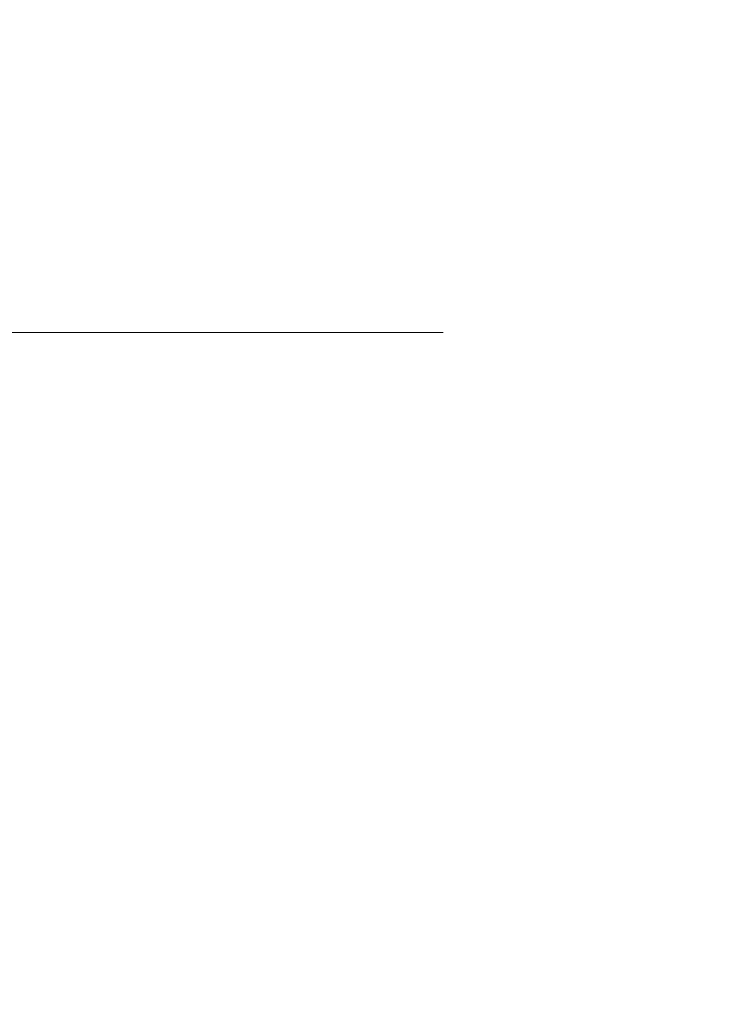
# Model space of a CAD drawing. Header units: millimetres. Extents: x -200 to 200, y -17 to 153.
# Tile 149 of 159: x 153.83 to 157.61, y 134.79 to 140.12. Entities that reach past the tile are written whole.
import ezdxf

# ---------------------------------------------------------------- set-up
doc = ezdxf.new("R2010")
doc.units = ezdxf.units.MM
doc.header["$LTSCALE"] = 12.7
doc.layers.add('Lighting-LED', color=7, linetype='Continuous', lineweight=5, true_color=0x000000)

msp = doc.modelspace()

# ---------------------------------------------------------------- linework, layer by layer
at = {"layer": 'Lighting-LED', "color": 18, "linetype": 'Continuous', "lineweight": 5, "true_color": 0x000000}
for points, invisible_edges in [([(153.0075, 140.1184, -150.2431), (153.6212, 140.1184, -145.5817), (153.8388, 139.8288, -145.6007), (153.2226, 139.8288, -150.2811)], 15), ([(153.6212, 140.1184, -136.1874), (153.0075, 140.1184, -131.5259), (153.2226, 139.8288, -131.488), (153.8388, 139.8288, -136.1683)], 15), ([(153.0075, 140.1184, -350.1028), (153.6212, 140.1184, -345.4414), (153.8388, 139.8288, -345.4604), (153.2226, 139.8288, -350.1407)], 15), ([(153.6212, 140.1184, -336.047), (153.0075, 140.1184, -331.3856), (153.2226, 139.8288, -331.3476), (153.8388, 139.8288, -336.028)], 15), ([(153.6212, 140.1184, -145.5817), (153.8262, 140.1184, -140.8845), (154.0447, 139.8288, -140.8845), (153.8388, 139.8288, -145.6007)], 15), ([(153.8262, 140.1184, -140.8845), (153.6212, 140.1184, -136.1874), (153.8388, 139.8288, -136.1683), (154.0447, 139.8288, -140.8845)], 15), ([(153.6212, 140.1184, -345.4414), (153.8262, 140.1184, -340.7442), (154.0447, 139.8288, -340.7442), (153.8388, 139.8288, -345.4604)], 15), ([(153.8262, 140.1184, -340.7442), (153.6212, 140.1184, -336.047), (153.8388, 139.8288, -336.028), (154.0447, 139.8288, -340.7442)], 15), ([(153.2226, 139.8288, -150.2811), (153.8388, 139.8288, -145.6007), (154.0795, 139.5582, -145.6218), (153.4606, 139.5581, -150.323)], 15), ([(153.8388, 139.8288, -136.1683), (153.2226, 139.8288, -131.488), (153.4606, 139.5582, -131.446), (154.0795, 139.5582, -136.1473)], 15), ([(153.2226, 139.8288, -350.1407), (153.8388, 139.8288, -345.4604), (154.0795, 139.5582, -345.4815), (153.4606, 139.5581, -350.1827)], 15), ([(153.8388, 139.8288, -336.028), (153.2226, 139.8288, -331.3476), (153.4606, 139.5582, -331.3057), (154.0795, 139.5582, -336.0069)], 15), ([(153.8388, 139.8288, -145.6007), (154.0447, 139.8288, -140.8845), (154.2863, 139.5582, -140.8845), (154.0795, 139.5582, -145.6218)], 15), ([(154.0447, 139.8288, -140.8845), (153.8388, 139.8288, -136.1683), (154.0795, 139.5582, -136.1473), (154.2863, 139.5582, -140.8845)], 15), ([(153.8388, 139.8288, -345.4604), (154.0447, 139.8288, -340.7442), (154.2863, 139.5582, -340.7442), (154.0795, 139.5582, -345.4815)], 15), ([(154.0447, 139.8288, -340.7442), (153.8388, 139.8288, -336.028), (154.0795, 139.5582, -336.0069), (154.2863, 139.5582, -340.7442)], 15), ([(153.4606, 139.5581, -150.323), (154.0795, 139.5582, -145.6218), (154.3416, 139.3084, -145.6447), (153.7196, 139.3084, -150.3687)], 15), ([(154.0795, 139.5582, -136.1473), (153.4606, 139.5582, -131.446), (153.7196, 139.3084, -131.4003), (154.3416, 139.3084, -136.1243)], 15), ([(153.4606, 139.5581, -350.1827), (154.0795, 139.5582, -345.4815), (154.3416, 139.3084, -345.5044), (153.7196, 139.3084, -350.2284)], 15), ([(154.0795, 139.5582, -336.0069), (153.4606, 139.5582, -331.3057), (153.7196, 139.3084, -331.26), (154.3416, 139.3084, -335.984)], 15), ([(154.0795, 139.5582, -145.6218), (154.2863, 139.5582, -140.8845), (154.5494, 139.3084, -140.8845), (154.3416, 139.3084, -145.6447)], 15), ([(154.2863, 139.5582, -140.8845), (154.0795, 139.5582, -136.1473), (154.3416, 139.3084, -136.1243), (154.5494, 139.3084, -140.8845)], 15), ([(154.0795, 139.5582, -345.4815), (154.2863, 139.5582, -340.7442), (154.5494, 139.3084, -340.7442), (154.3416, 139.3084, -345.5044)], 15), ([(154.2863, 139.5582, -340.7442), (154.0795, 139.5582, -336.0069), (154.3416, 139.3084, -335.984), (154.5494, 139.3084, -340.7442)], 15), ([(153.7196, 139.3084, -131.4003), (152.6884, 139.3085, -126.7486), (152.9615, 139.0812, -126.6754), (153.9981, 139.0812, -131.3512)], 15), ([(153.7196, 139.3084, -331.26), (152.6884, 139.3085, -326.6082), (152.9615, 139.0812, -326.535), (153.9981, 139.0812, -331.2109)], 15), ([(152.6884, 139.3083, -155.0205), (153.7196, 139.3084, -150.3687), (153.9981, 139.0811, -150.4178), (152.9615, 139.0811, -155.0937)], 15), ([(152.6884, 139.3083, -354.8802), (153.7196, 139.3084, -350.2284), (153.9981, 139.0811, -350.2775), (152.9615, 139.0811, -354.9533)], 15), ([(153.7196, 139.3084, -150.3687), (154.3416, 139.3084, -145.6447), (154.6232, 139.0811, -145.6694), (153.9981, 139.0811, -150.4178)], 15), ([(154.3416, 139.3084, -136.1243), (153.7196, 139.3084, -131.4003), (153.9981, 139.0812, -131.3512), (154.6232, 139.0812, -136.0997)], 15), ([(153.7196, 139.3084, -350.2284), (154.3416, 139.3084, -345.5044), (154.6232, 139.0811, -345.529), (153.9981, 139.0811, -350.2775)], 15), ([(154.3416, 139.3084, -335.984), (153.7196, 139.3084, -331.26), (153.9981, 139.0812, -331.2109), (154.6232, 139.0812, -335.9593)], 15), ([(154.3416, 139.3084, -145.6447), (154.5494, 139.3084, -140.8845), (154.8322, 139.0811, -140.8845), (154.6232, 139.0811, -145.6694)], 15), ([(154.5494, 139.3084, -140.8845), (154.3416, 139.3084, -136.1243), (154.6232, 139.0812, -136.0997), (154.8322, 139.0811, -140.8845)], 15), ([(154.3416, 139.3084, -345.5044), (154.5494, 139.3084, -340.7442), (154.8322, 139.0811, -340.7442), (154.6232, 139.0811, -345.529)], 15), ([(154.5494, 139.3084, -340.7442), (154.3416, 139.3084, -335.984), (154.6232, 139.0812, -335.9593), (154.8322, 139.0811, -340.7442)], 15), ([(153.9981, 139.0812, -131.3512), (152.9615, 139.0812, -126.6754), (153.2518, 138.878, -126.5976), (154.2941, 138.878, -131.2991)], 15), ([(153.9981, 139.0812, -331.2109), (152.9615, 139.0812, -326.535), (153.2518, 138.878, -326.4572), (154.2941, 138.878, -331.1587)], 15), ([(152.9615, 139.0811, -155.0937), (153.9981, 139.0811, -150.4178), (154.2941, 138.8779, -150.47), (153.2518, 138.8779, -155.1715)], 15), ([(152.9615, 139.0811, -354.9533), (153.9981, 139.0811, -350.2775), (154.2941, 138.8779, -350.3297), (153.2518, 138.8779, -355.0311)], 15), ([(154.6232, 139.0812, -136.0997), (153.9981, 139.0812, -131.3512), (154.2941, 138.878, -131.2991), (154.9226, 138.878, -136.0735)], 15), ([(154.6232, 139.0812, -335.9593), (153.9981, 139.0812, -331.2109), (154.2941, 138.878, -331.1587), (154.9226, 138.878, -335.9331)], 15), ([(153.9981, 139.0811, -150.4178), (154.6232, 139.0811, -145.6694), (154.9226, 138.8779, -145.6956), (154.2941, 138.8779, -150.47)], 15), ([(153.9981, 139.0811, -350.2775), (154.6232, 139.0811, -345.529), (154.9226, 138.8779, -345.5552), (154.2941, 138.8779, -350.3297)], 15), ([(154.8322, 139.0811, -140.8845), (154.6232, 139.0812, -136.0997), (154.9226, 138.878, -136.0735), (155.1327, 138.878, -140.8845)], 15), ([(154.8322, 139.0811, -340.7442), (154.6232, 139.0812, -335.9593), (154.9226, 138.878, -335.9331), (155.1327, 138.878, -340.7442)], 15), ([(154.6232, 139.0811, -145.6694), (154.8322, 139.0811, -140.8845), (155.1327, 138.878, -140.8845), (154.9226, 138.8779, -145.6956)], 15), ([(154.6232, 139.0811, -345.529), (154.8322, 139.0811, -340.7442), (155.1327, 138.878, -340.7442), (154.9226, 138.8779, -345.5552)], 15), ([(154.2941, 138.878, -131.2991), (153.2518, 138.878, -126.5976), (153.5572, 138.7003, -126.5157), (154.6055, 138.7003, -131.2441)], 15), ([(154.2941, 138.878, -331.1587), (153.2518, 138.878, -326.4572), (153.5572, 138.7003, -326.3754), (154.6055, 138.7003, -331.1038)], 15), ([(153.2518, 138.8779, -155.1715), (154.2941, 138.8779, -150.47), (154.6055, 138.7002, -150.5249), (153.5572, 138.7002, -155.2533)], 15), ([(153.2518, 138.8779, -355.0311), (154.2941, 138.8779, -350.3297), (154.6055, 138.7002, -350.3846), (153.5572, 138.7002, -355.113)], 15), ([(154.9226, 138.878, -136.0735), (154.2941, 138.878, -131.2991), (154.6055, 138.7003, -131.2441), (155.2377, 138.7003, -136.0459)], 15), ([(154.9226, 138.878, -335.9331), (154.2941, 138.878, -331.1587), (154.6055, 138.7003, -331.1038), (155.2377, 138.7003, -335.9056)], 15), ([(154.2941, 138.8779, -150.47), (154.9226, 138.8779, -145.6956), (155.2377, 138.7002, -145.7231), (154.6055, 138.7002, -150.5249)], 15), ([(154.2941, 138.8779, -350.3297), (154.9226, 138.8779, -345.5552), (155.2377, 138.7002, -345.5828), (154.6055, 138.7002, -350.3846)], 15), ([(154.9226, 138.8779, -145.6956), (155.1327, 138.878, -140.8845), (155.4489, 138.7002, -140.8845), (155.2377, 138.7002, -145.7231)], 15), ([(155.1327, 138.878, -140.8845), (154.9226, 138.878, -136.0735), (155.2377, 138.7003, -136.0459), (155.4489, 138.7002, -140.8845)], 15), ([(154.9226, 138.8779, -345.5552), (155.1327, 138.878, -340.7442), (155.4489, 138.7002, -340.7442), (155.2377, 138.7002, -345.5828)], 15), ([(155.1327, 138.878, -340.7442), (154.9226, 138.878, -335.9331), (155.2377, 138.7003, -335.9056), (155.4489, 138.7002, -340.7442)], 15), ([(153.5572, 138.7003, -126.5157), (152.1009, 138.7003, -121.8967), (152.4108, 138.5493, -121.7839), (153.8758, 138.5492, -126.4304)], 15), ([(153.5572, 138.7003, -326.3754), (152.1009, 138.7003, -321.7563), (152.4108, 138.5493, -321.6435), (153.8758, 138.5492, -326.29)], 15), ([(152.1009, 138.7002, -159.8724), (153.5572, 138.7002, -155.2533), (153.8758, 138.5491, -155.3387), (152.4108, 138.5491, -159.9852)], 15), ([(152.1009, 138.7002, -359.732), (153.5572, 138.7002, -355.113), (153.8758, 138.5491, -355.1983), (152.4108, 138.5491, -359.8448)], 15), ([(154.6055, 138.7003, -131.2441), (153.5572, 138.7003, -126.5157), (153.8758, 138.5492, -126.4304), (154.9303, 138.5492, -131.1869)], 15), ([(154.6055, 138.7003, -331.1038), (153.5572, 138.7003, -326.3754), (153.8758, 138.5492, -326.29), (154.9303, 138.5492, -331.0465)], 15), ([(153.5572, 138.7002, -155.2533), (154.6055, 138.7002, -150.5249), (154.9303, 138.5491, -150.5822), (153.8758, 138.5491, -155.3387)], 15), ([(153.5572, 138.7002, -355.113), (154.6055, 138.7002, -350.3846), (154.9303, 138.5491, -350.4418), (153.8758, 138.5491, -355.1983)], 15), ([(155.2377, 138.7003, -136.0459), (154.6055, 138.7003, -131.2441), (154.9303, 138.5492, -131.1869), (155.5662, 138.5492, -136.0172)], 15), ([(155.2377, 138.7003, -335.9056), (154.6055, 138.7003, -331.1038), (154.9303, 138.5492, -331.0465), (155.5662, 138.5492, -335.8768)], 15), ([(154.6055, 138.7002, -150.5249), (155.2377, 138.7002, -145.7231), (155.5662, 138.5492, -145.7519), (154.9303, 138.5491, -150.5822)], 15), ([(154.6055, 138.7002, -350.3846), (155.2377, 138.7002, -345.5828), (155.5662, 138.5492, -345.6115), (154.9303, 138.5491, -350.4418)], 15), ([(155.4489, 138.7002, -140.8845), (155.2377, 138.7003, -136.0459), (155.5662, 138.5492, -136.0172), (155.7788, 138.5492, -140.8845)], 15), ([(155.4489, 138.7002, -340.7442), (155.2377, 138.7003, -335.9056), (155.5662, 138.5492, -335.8768), (155.7788, 138.5492, -340.7442)], 15), ([(155.2377, 138.7002, -145.7231), (155.4489, 138.7002, -140.8845), (155.7788, 138.5492, -140.8845), (155.5662, 138.5492, -145.7519)], 15), ([(155.2377, 138.7002, -345.5828), (155.4489, 138.7002, -340.7442), (155.7788, 138.5492, -340.7442), (155.5662, 138.5492, -345.6115)], 15), ([(153.8758, 138.5492, -126.4304), (152.4108, 138.5493, -121.7839), (152.7314, 138.4259, -121.6672), (154.2054, 138.4259, -126.3421)], 11), ([(153.8758, 138.5492, -326.29), (152.4108, 138.5493, -321.6435), (152.7314, 138.4259, -321.5268), (154.2054, 138.4259, -326.2017)], 11), ([(152.4108, 138.5491, -159.9852), (153.8758, 138.5491, -155.3387), (154.2054, 138.4258, -155.427), (152.7314, 138.4257, -160.1019)], 11), ([(152.4108, 138.5491, -359.8448), (153.8758, 138.5491, -355.1983), (154.2054, 138.4258, -355.2866), (152.7314, 138.4257, -359.9615)], 11), ([(154.9303, 138.5492, -131.1869), (153.8758, 138.5492, -126.4304), (154.2054, 138.4259, -126.3421), (155.2663, 138.4258, -131.1276)], 11), ([(154.9303, 138.5492, -331.0465), (153.8758, 138.5492, -326.29), (154.2054, 138.4259, -326.2017), (155.2663, 138.4258, -330.9873)], 11), ([(153.8758, 138.5491, -155.3387), (154.9303, 138.5491, -150.5822), (155.2663, 138.4258, -150.6414), (154.2054, 138.4258, -155.427)], 11), ([(153.8758, 138.5491, -355.1983), (154.9303, 138.5491, -350.4418), (155.2663, 138.4258, -350.5011), (154.2054, 138.4258, -355.2866)], 11), ([(154.9303, 138.5491, -150.5822), (155.5662, 138.5492, -145.7519), (155.9061, 138.4258, -145.7816), (155.2663, 138.4258, -150.6414)], 11), ([(155.5662, 138.5492, -136.0172), (154.9303, 138.5492, -131.1869), (155.2663, 138.4258, -131.1276), (155.9061, 138.4258, -135.9874)], 11), ([(154.9303, 138.5491, -350.4418), (155.5662, 138.5492, -345.6115), (155.9061, 138.4258, -345.6413), (155.2663, 138.4258, -350.5011)], 11), ([(155.5662, 138.5492, -335.8768), (154.9303, 138.5492, -331.0465), (155.2663, 138.4258, -330.9873), (155.9061, 138.4258, -335.8471)], 11), ([(155.5662, 138.5492, -145.7519), (155.7788, 138.5492, -140.8845), (156.1199, 138.4258, -140.8845), (155.9061, 138.4258, -145.7816)], 11), ([(155.7788, 138.5492, -140.8845), (155.5662, 138.5492, -136.0172), (155.9061, 138.4258, -135.9874), (156.1199, 138.4258, -140.8845)], 11), ([(155.5662, 138.5492, -345.6115), (155.7788, 138.5492, -340.7442), (156.1199, 138.4258, -340.7442), (155.9061, 138.4258, -345.6413)], 11), ([(155.7788, 138.5492, -340.7442), (155.5662, 138.5492, -335.8768), (155.9061, 138.4258, -335.8471), (156.1199, 138.4258, -340.7442)], 11), ([(154.2054, 138.4259, -126.3421), (152.7314, 138.4259, -121.6672), (153.436, 137.9751, -121.4107), (154.9297, 137.9751, -126.148)], 14), ([(154.2054, 138.4259, -326.2017), (152.7314, 138.4259, -321.5268), (153.436, 137.9751, -321.2704), (154.9297, 137.9751, -326.0076)], 14), ([(152.7314, 138.4257, -160.1019), (154.2054, 138.4258, -155.427), (154.9297, 137.975, -155.6211), (153.436, 137.975, -160.3583)], 14), ([(152.7314, 138.4257, -359.9615), (154.2054, 138.4258, -355.2866), (154.9297, 137.975, -355.4807), (153.436, 137.975, -360.218)], 14), ([(155.2663, 138.4258, -131.1276), (154.2054, 138.4259, -126.3421), (154.9297, 137.9751, -126.148), (156.0048, 137.9751, -130.9974)], 14), ([(155.2663, 138.4258, -330.9873), (154.2054, 138.4259, -326.2017), (154.9297, 137.9751, -326.0076), (156.0048, 137.9751, -330.8571)], 14), ([(154.2054, 138.4258, -155.427), (155.2663, 138.4258, -150.6414), (156.0048, 137.975, -150.7716), (154.9297, 137.975, -155.6211)], 14), ([(154.2054, 138.4258, -355.2866), (155.2663, 138.4258, -350.5011), (156.0048, 137.975, -350.6313), (154.9297, 137.975, -355.4807)], 14), ([(155.2663, 138.4258, -150.6414), (155.9061, 138.4258, -145.7816), (156.6531, 137.975, -145.847), (156.0048, 137.975, -150.7716)], 14), ([(155.9061, 138.4258, -135.9874), (155.2663, 138.4258, -131.1276), (156.0048, 137.9751, -130.9974), (156.6531, 137.9751, -135.9221)], 14), ([(155.2663, 138.4258, -350.5011), (155.9061, 138.4258, -345.6413), (156.6531, 137.975, -345.7066), (156.0048, 137.975, -350.6313)], 14), ([(155.9061, 138.4258, -335.8471), (155.2663, 138.4258, -330.9873), (156.0048, 137.9751, -330.8571), (156.6531, 137.9751, -335.7817)], 14), ([(155.9061, 138.4258, -145.7816), (156.1199, 138.4258, -140.8845), (156.8698, 137.9751, -140.8845), (156.6531, 137.975, -145.847)], 14), ([(156.1199, 138.4258, -140.8845), (155.9061, 138.4258, -135.9874), (156.6531, 137.9751, -135.9221), (156.8698, 137.9751, -140.8845)], 14), ([(155.9061, 138.4258, -345.6413), (156.1199, 138.4258, -340.7442), (156.8698, 137.9751, -340.7442), (156.6531, 137.975, -345.7066)], 14), ([(156.1199, 138.4258, -340.7442), (155.9061, 138.4258, -335.8471), (156.6531, 137.9751, -335.7817), (156.8698, 137.9751, -340.7442)], 14), ([(153.436, 137.9751, -121.4107), (151.5352, 137.9751, -116.8217), (152.1772, 137.4617, -116.5223), (154.1017, 137.4617, -121.1684)], 15), ([(153.436, 137.9751, -321.2704), (151.5352, 137.9751, -316.6813), (152.1772, 137.4617, -316.3819), (154.1017, 137.4617, -321.0281)], 15), ([(151.5352, 137.975, -164.9474), (153.436, 137.975, -160.3583), (154.1017, 137.4615, -160.6006), (152.1772, 137.4615, -165.2468)], 15), ([(151.5352, 137.975, -364.807), (153.436, 137.975, -360.218), (154.1017, 137.4615, -360.4603), (152.1772, 137.4615, -365.1064)], 15), ([(154.9297, 137.9751, -126.148), (153.436, 137.9751, -121.4107), (154.1017, 137.4617, -121.1684), (155.6139, 137.4617, -125.9646)], 15), ([(154.9297, 137.9751, -326.0076), (153.436, 137.9751, -321.2704), (154.1017, 137.4617, -321.0281), (155.6139, 137.4617, -325.8243)], 15), ([(153.436, 137.975, -160.3583), (154.9297, 137.975, -155.6211), (155.6139, 137.4615, -155.8044), (154.1017, 137.4615, -160.6006)], 15), ([(153.436, 137.975, -360.218), (154.9297, 137.975, -355.4807), (155.6139, 137.4615, -355.6641), (154.1017, 137.4615, -360.4603)], 15), ([(156.0048, 137.9751, -130.9974), (154.9297, 137.9751, -126.148), (155.6139, 137.4617, -125.9646), (156.7024, 137.4616, -130.8744)], 15), ([(156.0048, 137.9751, -330.8571), (154.9297, 137.9751, -326.0076), (155.6139, 137.4617, -325.8243), (156.7024, 137.4616, -330.7341)], 15), ([(154.9297, 137.975, -155.6211), (156.0048, 137.975, -150.7716), (156.7024, 137.4616, -150.8946), (155.6139, 137.4615, -155.8044)], 15), ([(154.9297, 137.975, -355.4807), (156.0048, 137.975, -350.6313), (156.7024, 137.4616, -350.7543), (155.6139, 137.4615, -355.6641)], 15), ([(156.6531, 137.9751, -135.9221), (156.0048, 137.9751, -130.9974), (156.7024, 137.4616, -130.8744), (157.3588, 137.4616, -135.8603)], 15), ([(156.6531, 137.9751, -335.7817), (156.0048, 137.9751, -330.8571), (156.7024, 137.4616, -330.7341), (157.3588, 137.4616, -335.72)], 15), ([(156.0048, 137.975, -150.7716), (156.6531, 137.975, -145.847), (157.3588, 137.4616, -145.9087), (156.7024, 137.4616, -150.8946)], 15), ([(156.0048, 137.975, -350.6313), (156.6531, 137.975, -345.7066), (157.3588, 137.4616, -345.7684), (156.7024, 137.4616, -350.7543)], 15), ([(156.6531, 137.975, -145.847), (156.8698, 137.9751, -140.8845), (157.5782, 137.4616, -140.8845), (157.3588, 137.4616, -145.9087)], 15), ([(156.8698, 137.9751, -140.8845), (156.6531, 137.9751, -135.9221), (157.3588, 137.4616, -135.8603), (157.5782, 137.4616, -140.8845)], 15), ([(156.6531, 137.975, -345.7066), (156.8698, 137.9751, -340.7442), (157.5782, 137.4616, -340.7442), (157.3588, 137.4616, -345.7684)], 15), ([(156.8698, 137.9751, -340.7442), (156.6531, 137.9751, -335.7817), (157.3588, 137.4616, -335.72), (157.5782, 137.4616, -340.7442)], 15), ([(154.1017, 137.4617, -121.1684), (152.1772, 137.4617, -116.5223), (152.7769, 136.8893, -116.2426), (154.7235, 136.8893, -120.9421)], 15), ([(154.1017, 137.4617, -321.0281), (152.1772, 137.4617, -316.3819), (152.7769, 136.8893, -316.1023), (154.7235, 136.8893, -320.8018)], 15), ([(152.1772, 137.4615, -165.2468), (154.1017, 137.4615, -160.6006), (154.7235, 136.8891, -160.8269), (152.7769, 136.8891, -165.5264)], 15), ([(152.1772, 137.4615, -365.1064), (154.1017, 137.4615, -360.4603), (154.7235, 136.8891, -360.6866), (152.7769, 136.8891, -365.3861)], 15), ([(155.6139, 137.4617, -125.9646), (154.1017, 137.4617, -121.1684), (154.7235, 136.8893, -120.9421), (156.2531, 136.8893, -125.7934)], 15), ([(155.6139, 137.4617, -325.8243), (154.1017, 137.4617, -321.0281), (154.7235, 136.8893, -320.8018), (156.2531, 136.8893, -325.653)], 15), ([(154.1017, 137.4615, -160.6006), (155.6139, 137.4615, -155.8044), (156.2531, 136.8892, -155.9757), (154.7235, 136.8891, -160.8269)], 15), ([(154.1017, 137.4615, -360.4603), (155.6139, 137.4615, -355.6641), (156.2531, 136.8892, -355.8353), (154.7235, 136.8891, -360.6866)], 15), ([(156.7024, 137.4616, -130.8744), (155.6139, 137.4617, -125.9646), (156.2531, 136.8893, -125.7934), (157.3541, 136.8893, -130.7595)], 15), ([(156.7024, 137.4616, -330.7341), (155.6139, 137.4617, -325.8243), (156.2531, 136.8893, -325.653), (157.3541, 136.8893, -330.6191)], 15), ([(155.6139, 137.4615, -155.8044), (156.7024, 137.4616, -150.8946), (157.3541, 136.8892, -151.0095), (156.2531, 136.8892, -155.9757)], 15), ([(155.6139, 137.4615, -355.6641), (156.7024, 137.4616, -350.7543), (157.3541, 136.8892, -350.8692), (156.2531, 136.8892, -355.8353)], 15), ([(156.7024, 137.4616, -150.8946), (157.3588, 137.4616, -145.9087), (158.018, 136.8892, -145.9664), (157.3541, 136.8892, -151.0095)], 15), ([(157.3588, 137.4616, -135.8603), (156.7024, 137.4616, -130.8744), (157.3541, 136.8893, -130.7595), (158.018, 136.8893, -135.8027)], 15), ([(156.7024, 137.4616, -350.7543), (157.3588, 137.4616, -345.7684), (158.018, 136.8892, -345.826), (157.3541, 136.8892, -350.8692)], 15), ([(157.3588, 137.4616, -335.72), (156.7024, 137.4616, -330.7341), (157.3541, 136.8893, -330.6191), (158.018, 136.8893, -335.6623)], 15), ([(157.3588, 137.4616, -145.9087), (157.5782, 137.4616, -140.8845), (158.2399, 136.8892, -140.8845), (158.018, 136.8892, -145.9664)], 15), ([(157.5782, 137.4616, -140.8845), (157.3588, 137.4616, -135.8603), (158.018, 136.8893, -135.8027), (158.2399, 136.8892, -140.8845)], 15), ([(157.3588, 137.4616, -345.7684), (157.5782, 137.4616, -340.7442), (158.2399, 136.8892, -340.7442), (158.018, 136.8892, -345.826)], 15), ([(157.5782, 137.4616, -340.7442), (157.3588, 137.4616, -335.72), (158.018, 136.8893, -335.6623), (158.2399, 136.8892, -340.7442)], 15), ([(154.7235, 136.8893, -120.9421), (152.7769, 136.8893, -116.2426), (153.3299, 136.2623, -115.9848), (155.2969, 136.2623, -120.7334)], 15), ([(154.7235, 136.8893, -320.8018), (152.7769, 136.8893, -316.1023), (153.3299, 136.2623, -315.8444), (155.2969, 136.2623, -320.5931)], 15), ([(152.7769, 136.8891, -165.5264), (154.7235, 136.8891, -160.8269), (155.2969, 136.2621, -161.0356), (153.3299, 136.2621, -165.7843)], 15), ([(152.7769, 136.8891, -365.3861), (154.7235, 136.8891, -360.6866), (155.2969, 136.2621, -360.8953), (153.3299, 136.2621, -365.6439)], 15), ([(156.2531, 136.8893, -125.7934), (154.7235, 136.8893, -120.9421), (155.2969, 136.2623, -120.7334), (156.8425, 136.2622, -125.6355)], 15), ([(156.2531, 136.8893, -325.653), (154.7235, 136.8893, -320.8018), (155.2969, 136.2623, -320.5931), (156.8425, 136.2622, -325.4951)], 15), ([(154.7235, 136.8891, -160.8269), (156.2531, 136.8892, -155.9757), (156.8425, 136.2621, -156.1336), (155.2969, 136.2621, -161.0356)], 15), ([(154.7235, 136.8891, -360.6866), (156.2531, 136.8892, -355.8353), (156.8425, 136.2621, -355.9932), (155.2969, 136.2621, -360.8953)], 15), ([(157.3541, 136.8893, -130.7595), (156.2531, 136.8893, -125.7934), (156.8425, 136.2622, -125.6355), (157.9549, 136.2622, -130.6535)], 15), ([(157.3541, 136.8893, -330.6191), (156.2531, 136.8893, -325.653), (156.8425, 136.2622, -325.4951), (157.9549, 136.2622, -330.5132)], 15), ([(156.2531, 136.8892, -155.9757), (157.3541, 136.8892, -151.0095), (157.9549, 136.2621, -151.1155), (156.8425, 136.2621, -156.1336)], 15), ([(156.2531, 136.8892, -355.8353), (157.3541, 136.8892, -350.8692), (157.9549, 136.2621, -350.9751), (156.8425, 136.2621, -355.9932)], 15), ([(158.018, 136.8893, -135.8027), (157.3541, 136.8893, -130.7595), (157.9549, 136.2622, -130.6535), (158.6258, 136.2622, -135.7495)], 15), ([(158.018, 136.8893, -335.6623), (157.3541, 136.8893, -330.6191), (157.9549, 136.2622, -330.5132), (158.6258, 136.2622, -335.6091)], 15), ([(157.3541, 136.8892, -151.0095), (158.018, 136.8892, -145.9664), (158.6258, 136.2622, -146.0195), (157.9549, 136.2621, -151.1155)], 15), ([(157.3541, 136.8892, -350.8692), (158.018, 136.8892, -345.826), (158.6258, 136.2622, -345.8792), (157.9549, 136.2621, -350.9751)], 15), ([(153.3299, 136.2623, -115.9848), (150.9565, 136.2623, -111.4256), (151.4364, 135.5852, -111.1485), (153.8321, 135.5852, -115.7506)], 15), ([(153.3299, 136.2623, -315.8444), (150.9565, 136.2623, -311.2852), (151.4364, 135.5852, -311.0082), (153.8321, 135.5852, -315.6102)], 15), ([(150.9565, 136.2621, -170.3434), (153.3299, 136.2621, -165.7843), (153.8321, 135.585, -166.0184), (151.4364, 135.585, -170.6205)], 15), ([(150.9565, 136.2621, -370.2031), (153.3299, 136.2621, -365.6439), (153.8321, 135.585, -365.8781), (151.4364, 135.585, -370.4801)], 15), ([(155.2969, 136.2623, -120.7334), (153.3299, 136.2623, -115.9848), (153.8321, 135.5852, -115.7506), (155.8175, 135.5852, -120.5439)], 15), ([(155.2969, 136.2623, -320.5931), (153.3299, 136.2623, -315.8444), (153.8321, 135.5852, -315.6102), (155.8175, 135.5852, -320.4036)], 15), ([(153.3299, 136.2621, -165.7843), (155.2969, 136.2621, -161.0356), (155.8175, 135.585, -161.2251), (153.8321, 135.585, -166.0184)], 15), ([(153.3299, 136.2621, -365.6439), (155.2969, 136.2621, -360.8953), (155.8175, 135.585, -361.0848), (153.8321, 135.585, -365.8781)], 15), ([(156.8425, 136.2622, -125.6355), (155.2969, 136.2623, -120.7334), (155.8175, 135.5852, -120.5439), (157.3777, 135.5851, -125.492)], 15), ([(156.8425, 136.2622, -325.4951), (155.2969, 136.2623, -320.5931), (155.8175, 135.5852, -320.4036), (157.3777, 135.5851, -325.3517)], 15), ([(155.2969, 136.2621, -161.0356), (156.8425, 136.2621, -156.1336), (157.3777, 135.585, -156.277), (155.8175, 135.585, -161.2251)], 15), ([(155.2969, 136.2621, -360.8953), (156.8425, 136.2621, -355.9932), (157.3777, 135.585, -356.1366), (155.8175, 135.585, -361.0848)], 15), ([(157.9549, 136.2622, -130.6535), (156.8425, 136.2622, -125.6355), (157.3777, 135.5851, -125.492), (158.5006, 135.5851, -130.5573)], 15), ([(157.9549, 136.2622, -330.5132), (156.8425, 136.2622, -325.4951), (157.3777, 135.5851, -325.3517), (158.5006, 135.5851, -330.417)], 15), ([(156.8425, 136.2621, -156.1336), (157.9549, 136.2621, -151.1155), (158.5006, 135.585, -151.2117), (157.3777, 135.585, -156.277)], 15), ([(156.8425, 136.2621, -355.9932), (157.9549, 136.2621, -350.9751), (158.5006, 135.585, -351.0714), (157.3777, 135.585, -356.1366)], 15), ([(153.8321, 135.5852, -115.7506), (151.4364, 135.5852, -111.1485), (151.8641, 134.863, -110.9016), (154.2797, 134.863, -115.5418)], 15), ([(153.8321, 135.5852, -315.6102), (151.4364, 135.5852, -311.0082), (151.8641, 134.863, -310.7612), (154.2797, 134.863, -315.4015)], 15), ([(151.4364, 135.585, -170.6205), (153.8321, 135.585, -166.0184), (154.2797, 134.8628, -166.2272), (151.8641, 134.8628, -170.8674)], 15), ([(151.4364, 135.585, -370.4801), (153.8321, 135.585, -365.8781), (154.2797, 134.8628, -366.0868), (151.8641, 134.8628, -370.7271)], 15), ([(155.8175, 135.5852, -120.5439), (153.8321, 135.5852, -115.7506), (154.2797, 134.863, -115.5418), (156.2816, 134.863, -120.375)], 15), ([(155.8175, 135.5852, -320.4036), (153.8321, 135.5852, -315.6102), (154.2797, 134.863, -315.4015), (156.2816, 134.863, -320.2346)], 15), ([(153.8321, 135.585, -166.0184), (155.8175, 135.585, -161.2251), (156.2816, 134.8628, -161.394), (154.2797, 134.8628, -166.2272)], 15), ([(153.8321, 135.585, -365.8781), (155.8175, 135.585, -361.0848), (156.2816, 134.8628, -361.2537), (154.2797, 134.8628, -366.0868)], 15), ([(157.3777, 135.5851, -125.492), (155.8175, 135.5852, -120.5439), (156.2816, 134.863, -120.375), (157.8547, 134.863, -125.3642)], 15), ([(157.3777, 135.5851, -325.3517), (155.8175, 135.5852, -320.4036), (156.2816, 134.863, -320.2346), (157.8547, 134.863, -325.2239)], 15), ([(155.8175, 135.585, -161.2251), (157.3777, 135.585, -156.277), (157.8547, 134.8628, -156.4048), (156.2816, 134.8628, -161.394)], 15), ([(155.8175, 135.585, -361.0848), (157.3777, 135.585, -356.1366), (157.8547, 134.8628, -356.2645), (156.2816, 134.8628, -361.2537)], 15), ([(158.5006, 135.5851, -130.5573), (157.3777, 135.5851, -125.492), (157.8547, 134.863, -125.3642), (158.987, 134.863, -130.4716)], 15), ([(158.5006, 135.5851, -330.417), (157.3777, 135.5851, -325.3517), (157.8547, 134.863, -325.2239), (158.987, 134.863, -330.3312)], 15), ([(157.3777, 135.585, -156.277), (158.5006, 135.585, -151.2117), (158.987, 134.8629, -151.2975), (157.8547, 134.8628, -156.4048)], 15), ([(157.3777, 135.585, -356.1366), (158.5006, 135.585, -351.0714), (158.987, 134.8629, -351.1571), (157.8547, 134.8628, -356.2645)], 15), ([(154.2797, 134.863, -115.5418), (151.8641, 134.863, -110.9016), (152.2366, 134.1011, -110.6865), (154.6695, 134.1011, -115.3601)], 15), ([(154.2797, 134.863, -315.4015), (151.8641, 134.863, -310.7612), (152.2366, 134.1011, -310.5462), (154.6695, 134.1011, -315.2197)], 15), ([(151.8641, 134.8628, -170.8674), (154.2797, 134.8628, -166.2272), (154.6695, 134.1009, -166.4089), (152.2366, 134.1009, -171.0825)], 15), ([(151.8641, 134.8628, -370.7271), (154.2797, 134.8628, -366.0868), (154.6695, 134.1009, -366.2686), (152.2366, 134.1009, -370.9421)], 15), ([(156.2816, 134.863, -120.375), (154.2797, 134.863, -115.5418), (154.6695, 134.1011, -115.3601), (156.6858, 134.1011, -120.2279)], 15), ([(156.2816, 134.863, -320.2346), (154.2797, 134.863, -315.4015), (154.6695, 134.1011, -315.2197), (156.6858, 134.1011, -320.0875)], 15), ([(154.2797, 134.8628, -166.2272), (156.2816, 134.8628, -161.394), (156.6858, 134.1009, -161.5411), (154.6695, 134.1009, -166.4089)], 15), ([(154.2797, 134.8628, -366.0868), (156.2816, 134.8628, -361.2537), (156.6858, 134.1009, -361.4008), (154.6695, 134.1009, -366.2686)], 15), ([(157.8547, 134.863, -125.3642), (156.2816, 134.863, -120.375), (156.6858, 134.1011, -120.2279), (158.2702, 134.1011, -125.2529)], 15), ([(157.8547, 134.863, -325.2239), (156.2816, 134.863, -320.2346), (156.6858, 134.1011, -320.0875), (158.2702, 134.1011, -325.1125)], 15), ([(156.2816, 134.8628, -161.394), (157.8547, 134.8628, -156.4048), (158.2702, 134.101, -156.5161), (156.6858, 134.1009, -161.5411)], 15), ([(156.2816, 134.8628, -361.2537), (157.8547, 134.8628, -356.2645), (158.2702, 134.101, -356.3758), (156.6858, 134.1009, -361.4008)], 15)]:
    msp.add_3dface(points, dxfattribs=dict(at, invisible_edges=invisible_edges))

doc.saveas('drawing.dxf')
